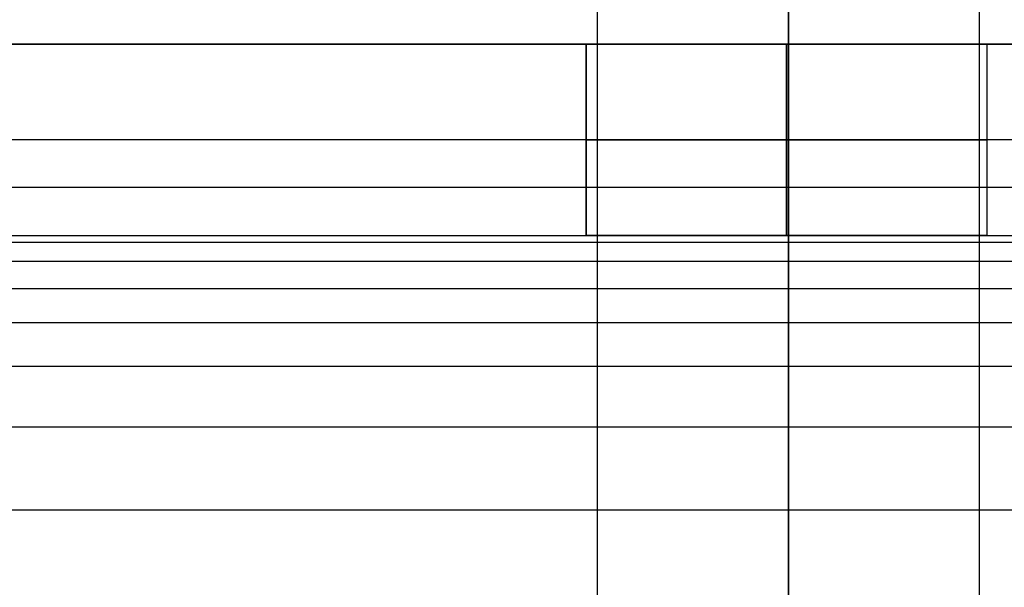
# Model space of a CAD drawing. Header units: millimetres. Extents: x -964 to -364, y -6 to 234.
# Tile 213 of 219: x -382.12 to -371.81, y 194.32 to 200.26. Entities that reach past the tile are written whole.
import ezdxf

# ---------------------------------------------------------------- set-up
doc = ezdxf.new("R2010")
doc.units = ezdxf.units.MM
doc.layers.add('Default', color=7, linetype='Continuous', true_color=0x000000)
doc.layers.add('Layer 01', color=7, linetype='Continuous', true_color=0x000000)

msp = doc.modelspace()

# ---------------------------------------------------------------- linework, layer by layer
at = {"layer": 'Default'}
msp.add_rational_spline([(-374.071, 21.128, 6.983), (-374.071, 9.666, 6.983), (-374.071, -1.796, 6.983), (-374.071, -1.848, 6.985), (-374.071, -1.899, 6.986), (-374.071, -1.95, 6.99), (-374.071, -2, 6.994), (-374.071, -2.05, 7), (-374.071, -2.1, 7.006), (-374.071, -2.149, 7.015), (-374.071, -2.198, 7.024), (-374.071, -2.246, 7.035), (-374.071, -2.294, 7.046), (-374.071, -2.342, 7.059), (-374.071, -2.389, 7.073), (-374.071, -2.435, 7.089), (-374.071, -2.481, 7.104), (-374.071, -2.527, 7.122), (-374.071, -2.572, 7.14), (-374.071, -2.616, 7.16), (-374.071, -2.66, 7.18), (-374.071, -2.703, 7.202), (-374.071, -2.746, 7.224), (-374.071, -2.788, 7.248), (-374.071, -2.83, 7.272), (-374.071, -2.87, 7.298), (-374.071, -2.911, 7.324), (-374.071, -2.95, 7.352), (-374.071, -2.989, 7.38), (-374.071, -3.026, 7.409), (-374.071, -3.064, 7.439), (-374.071, -3.1, 7.47), (-374.071, -3.136, 7.501), (-374.071, -3.171, 7.534), (-374.071, -3.206, 7.567), (-374.071, -3.239, 7.602), (-374.071, -3.272, 7.637), (-374.071, -3.303, 7.673), (-374.071, -3.334, 7.709), (-374.071, -3.364, 7.747), (-374.071, -3.394, 7.784), (-374.071, -3.421, 7.823), (-374.071, -3.449, 7.863), (-374.071, -3.475, 7.903), (-374.071, -3.501, 7.943), (-374.071, -3.525, 7.985), (-374.071, -3.549, 8.027), (-374.071, -3.571, 8.07), (-374.071, -3.593, 8.113), (-374.071, -3.613, 8.157), (-374.071, -3.633, 8.201), (-374.071, -3.651, 8.246), (-374.071, -3.669, 8.292), (-374.071, -3.685, 8.338), (-374.071, -3.7, 8.384), (-374.071, -3.714, 8.431), (-374.071, -3.727, 8.479), (-374.071, -3.738, 8.527), (-374.071, -3.749, 8.575), (-374.071, -3.758, 8.624), (-374.071, -3.767, 8.673), (-374.071, -3.773, 8.723), (-374.071, -3.78, 8.773), (-374.071, -3.783, 8.824), (-374.071, -3.787, 8.874), (-374.071, -3.789, 8.925), (-374.071, -3.79, 8.977), (-374.071, -3.79, 23.948), (-374.071, -3.79, 38.92), (-374.071, -3.786, 39.036), (-374.071, -3.783, 39.151), (-374.071, -3.772, 39.266), (-374.071, -3.761, 39.38), (-374.071, -3.742, 39.493), (-374.071, -3.724, 39.606), (-374.071, -3.699, 39.717), (-374.071, -3.674, 39.828), (-374.071, -3.642, 39.937), (-374.071, -3.61, 40.046), (-374.071, -3.572, 40.152), (-374.071, -3.533, 40.258), (-374.071, -3.488, 40.362), (-374.071, -3.444, 40.465), (-374.071, -3.392, 40.566), (-374.071, -3.341, 40.666), (-374.071, -3.284, 40.763), (-374.071, -3.226, 40.86), (-374.071, -3.163, 40.953), (-374.071, -3.099, 41.047), (-374.071, -3.03, 41.136), (-374.071, -2.961, 41.226), (-374.071, -2.886, 41.311), (-374.071, -2.811, 41.396), (-374.071, -2.731, 41.476), (-374.071, -2.65, 41.557), (-374.071, -2.565, 41.633), (-374.071, -2.479, 41.708), (-374.071, -2.388, 41.779), (-374.071, -2.297, 41.849), (-374.071, -2.201, 41.914), (-374.071, -2.106, 41.979), (-374.071, 99.868, 106.533), (-374.071, 201.841, 171.088), (-374.071, 201.937, 171.153), (-374.071, 202.033, 171.218), (-374.071, 202.124, 171.288), (-374.071, 202.215, 171.359), (-374.071, 202.3, 171.434), (-374.071, 202.386, 171.51), (-374.071, 202.466, 171.591), (-374.071, 202.547, 171.671), (-374.071, 202.622, 171.756), (-374.071, 202.696, 171.841), (-374.071, 202.766, 171.931), (-374.071, 202.835, 172.02), (-374.071, 202.898, 172.113), (-374.071, 202.962, 172.207), (-374.071, 203.019, 172.304), (-374.071, 203.077, 172.401), (-374.071, 203.128, 172.501), (-374.071, 203.179, 172.602), (-374.071, 203.224, 172.705), (-374.071, 203.269, 172.809), (-374.071, 203.308, 172.915), (-374.071, 203.346, 173.021), (-374.071, 203.378, 173.13), (-374.071, 203.41, 173.239), (-374.071, 203.435, 173.35), (-374.071, 203.46, 173.461), (-374.071, 203.478, 173.574), (-374.071, 203.496, 173.687), (-374.071, 203.507, 173.801), (-374.071, 203.518, 173.916), (-374.071, 203.522, 174.031), (-374.071, 203.525, 174.147), (-374.071, 203.525, 187.76), (-374.071, 203.525, 201.373), (-374.029, 203.525, 204.895), (-376.505, 203.525, 207.4), (-378.981, 203.525, 209.905), (-382.502, 203.525, 209.905), (-386.024, 203.525, 209.905), (-388.5, 203.525, 207.4), (-390.975, 203.525, 204.895), (-390.933, 203.525, 201.373)], [1, 1, 1, 1, 1, 1, 1, 1, 1, 1, 1, 1, 1, 1, 1, 1, 1, 1, 1, 1, 1, 1, 1, 1, 1, 1, 1, 1, 1, 1, 1, 1, 1, 1, 1, 1, 1, 1, 1, 1, 1, 1, 1, 1, 1, 1, 1, 1, 1, 1, 1, 1, 1, 1, 1, 1, 1, 1, 1, 1, 1, 1, 1, 1, 1, 1, 1, 1, 1, 1, 1, 1, 1, 1, 1, 1, 1, 1, 1, 1, 1, 1, 1, 1, 1, 1, 1, 1, 1, 1, 1, 1, 1, 1, 1, 1, 1, 1, 1, 1, 1, 1, 1, 1, 1, 1, 1, 1, 1, 1, 1, 1, 1, 1, 1, 1, 1, 1, 1, 1, 1, 1, 1, 1, 1, 1, 1, 1, 1, 1, 1, 1, 1, 1, 1, 1, 1, 0.922739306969, 1, 0.922739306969, 1, 0.922739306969, 1, 0.922739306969, 1], degree=2, knots=[0, 0, 0, 1, 1, 2, 2, 3, 3, 4, 4, 5, 5, 6, 6, 7, 7, 8, 8, 9, 9, 10, 10, 11, 11, 12, 12, 13, 13, 14, 14, 15, 15, 16, 16, 17, 17, 18, 18, 19, 19, 20, 20, 21, 21, 22, 22, 23, 23, 24, 24, 25, 25, 26, 26, 27, 27, 28, 28, 29, 29, 30, 30, 31, 31, 32, 32, 33, 33, 34, 34, 35, 35, 36, 36, 37, 37, 38, 38, 39, 39, 40, 40, 41, 41, 42, 42, 43, 43, 44, 44, 45, 45, 46, 46, 47, 47, 48, 48, 49, 49, 50, 50, 51, 51, 52, 52, 53, 53, 54, 54, 55, 55, 56, 56, 57, 57, 58, 58, 59, 59, 60, 60, 61, 61, 62, 62, 63, 63, 64, 64, 65, 65, 66, 66, 67, 67, 68, 68, 68.669432, 68.669432, 69.338864, 69.338864, 70.008296, 70.008296, 70.677728, 70.677728, 70.677728], dxfattribs=at)
for points, knots in [([(-374.071, 202.938, 169.415), (-374.071, 202.929, 169.409), (-374.071, 202.92, 169.403), (-374.071, 202.911, 169.398), (-374.071, 134.938, 126.368), (-374.071, 66.964, 83.337), (-374.071, -1.009, 40.307)], [0, 0, 0, 0, 0.031923, 0.031923, 0.031923, 241.377699, 241.377699, 241.377699, 241.377699]), ([(-374.071, 202.938, 169.415), (-374.071, 202.929, 169.409), (-374.071, 202.92, 169.403), (-374.071, 202.911, 169.398), (-374.071, 134.938, 126.368), (-374.071, 66.964, 83.337), (-374.071, -1.009, 40.307)], [0, 0, 0, 0, 0.031923, 0.031923, 0.031923, 241.377699, 241.377699, 241.377699, 241.377699]), ([(-374.071, -3.202, 43.652), (-374.071, -3.193, 43.658), (-374.071, -3.184, 43.664), (-374.071, -3.175, 43.669), (-374.071, 64.798, 86.699), (-374.071, 132.772, 129.73), (-374.071, 200.744, 172.76)], [0, 0, 0, 0, 0.031932, 0.031932, 0.031932, 241.377716, 241.377716, 241.377716, 241.377716]), ([(-374.071, -3.202, 43.652), (-374.071, -3.193, 43.658), (-374.071, -3.184, 43.664), (-374.071, -3.175, 43.669), (-374.071, 64.798, 86.699), (-374.071, 132.772, 129.73), (-374.071, 200.744, 172.76)], [0, 0, 0, 0, 0.031932, 0.031932, 0.031932, 241.377716, 241.377716, 241.377716, 241.377716])]:
    msp.add_open_spline(points, degree=3, knots=knots, dxfattribs=at)
for points in [[(-376.071, -2.106, 41.979), (-376.071, 65.876, 85.015), (-376.071, 133.859, 128.052), (-376.071, 201.841, 171.088)], [(-376.071, -2.106, 41.979), (-376.071, 65.876, 85.015), (-376.071, 133.859, 128.052), (-376.071, 201.841, 171.088)], [(-372.071, -2.106, 41.979), (-372.071, 65.876, 85.015), (-372.071, 133.859, 128.052), (-372.071, 201.841, 171.088)], [(-372.071, -2.106, 41.979), (-372.071, 65.876, 85.015), (-372.071, 133.859, 128.052), (-372.071, 201.841, 171.088)]]:
    msp.add_open_spline(points, degree=3, dxfattribs=at)
at = {"layer": 'Layer 01'}
for p, q in [((-385.453, 200, 5), (-374.733, 200, 5)), ((-376.193, 200, 7), (-371.993, 200, 7)), ((-374.093, 200, 9.1), (-374.093, 200, 4.9)), ((-374.093, 200, 4.9), (-374.093, 198, 4.9)), ((-374.093, 200, 9.1), (-374.093, 198, 9.1)), ((-373.453, 200, 5), (-364.093, 200, 5)), ((-365.093, 199), (-564.093, 199)), ((-385.453, 198, 5), (-374.733, 198, 5)), ((-376.193, 198, 7), (-371.993, 198, 7)), ((-374.093, 198, 9.1), (-374.093, 198, 4.9)), ((-373.453, 198, 5), (-364.093, 198, 5))]:
    msp.add_line(p, q, dxfattribs=at)
at = {"layer": 'Layer 01', "extrusion": (0, -1, 0)}
for start, end in [(180, 0), (0, 180)]:
    msp.add_arc((-374.093, 7, -199), 2.1, start, end, dxfattribs=at)
at = {"layer": 'Layer 01'}
for points in [[(-364.093, 200, 10), (-464.093, 200, 10), (-564.093, 200, 10)], [(-564.093, 200), (-464.593, 200), (-365.093, 200)], [(-376.193, 198, 7), (-376.193, 199, 7), (-376.193, 200, 7)], [(-374.093, 198, 4.9), (-374.093, 199, 4.9), (-374.093, 200, 4.9)], [(-374.093, 198, 9.1), (-374.093, 199, 9.1), (-374.093, 200, 9.1)], [(-371.993, 198, 7), (-371.993, 199, 7), (-371.993, 200, 7)], [(-371.993, 198, 7), (-371.993, 199, 7), (-371.993, 200, 7)], [(-364.093, 198.5, 14.5), (-464.093, 198.5, 14.5), (-564.093, 198.5, 14.5)], [(-564.093, 198, 10), (-464.093, 198, 10), (-364.093, 198, 10)], [(-564.093, 198), (-464.593, 198), (-365.093, 198)], [(-364.093, 197.926, 11.123), (-464.093, 197.926, 11.123), (-564.093, 197.926, 11.123)], [(-364.093, 197.728, 11.993), (-464.093, 197.728, 11.993), (-564.093, 197.728, 11.993)], [(-364.093, 197.441, 12.627), (-464.093, 197.441, 12.627), (-564.093, 197.441, 12.627)], [(-364.093, 197.086, 13.086), (-464.093, 197.086, 13.086), (-564.093, 197.086, 13.086)], [(-364.093, 196.627, 13.441), (-464.093, 196.627, 13.441), (-564.093, 196.627, 13.441)], [(-364.093, 195.993, 13.728), (-464.093, 195.993, 13.728), (-564.093, 195.993, 13.728)], [(-364.093, 195.123, 13.926), (-464.093, 195.123, 13.926), (-564.093, 195.123, 13.926)]]:
    msp.add_open_spline(points, degree=2, dxfattribs=at)
for points, weights, knots in [([(-371.993, 200, 7), (-371.993, 200, 4.9), (-374.093, 200, 4.9), (-376.193, 200, 4.9), (-376.193, 200, 7), (-376.193, 200, 9.1), (-374.093, 200, 9.1), (-371.993, 200, 9.1), (-371.993, 200, 7)], [1, 0.707106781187, 1, 0.707106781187, 1, 0.707106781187, 1, 0.707106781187, 1], [0, 0, 0, 3.298672, 3.298672, 6.597345, 6.597345, 9.896017, 9.896017, 13.194689, 13.194689, 13.194689]), ([(-371.993, 200, 7), (-371.993, 200, 4.9), (-374.093, 200, 4.9), (-376.193, 200, 4.9), (-376.193, 200, 7)], [1, 0.707106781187, 1, 0.707106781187, 1], [0, 0, 0, 4.2, 4.2, 8.4, 8.4, 8.4]), ([(-371.993, 200, 7), (-371.993, 200, 9.1), (-374.093, 200, 9.1), (-376.193, 200, 9.1), (-376.193, 200, 7)], [1, 0.707106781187, 1, 0.707106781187, 1], [-8.4, -8.4, -8.4, -4.2, -4.2, 0, 0, 0]), ([(-371.993, 199, 7), (-371.993, 199, 4.9), (-374.093, 199, 4.9), (-376.193, 199, 4.9), (-376.193, 199, 7), (-376.193, 199, 9.1), (-374.093, 199, 9.1), (-371.993, 199, 9.1), (-371.993, 199, 7)], [1, 0.707106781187, 1, 0.707106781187, 1, 0.707106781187, 1, 0.707106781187, 1], [0, 0, 0, 3.298672, 3.298672, 6.597345, 6.597345, 9.896017, 9.896017, 13.194689, 13.194689, 13.194689]), ([(-371.993, 198, 7), (-371.993, 198, 4.9), (-374.093, 198, 4.9), (-376.193, 198, 4.9), (-376.193, 198, 7), (-376.193, 198, 9.1), (-374.093, 198, 9.1), (-371.993, 198, 9.1), (-371.993, 198, 7)], [1, 0.707106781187, 1, 0.707106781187, 1, 0.707106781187, 1, 0.707106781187, 1], [0, 0, 0, 3.298672, 3.298672, 6.597345, 6.597345, 9.896017, 9.896017, 13.194689, 13.194689, 13.194689]), ([(-376.193, 198, 7), (-376.193, 198, 4.9), (-374.093, 198, 4.9), (-371.993, 198, 4.9), (-371.993, 198, 7)], [1, 0.707106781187, 1, 0.707106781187, 1], [0, 0, 0, 4.2, 4.2, 8.4, 8.4, 8.4]), ([(-376.193, 198, 7), (-376.193, 198, 9.1), (-374.093, 198, 9.1), (-371.993, 198, 9.1), (-371.993, 198, 7)], [1, 0.707106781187, 1, 0.707106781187, 1], [-8.4, -8.4, -8.4, -4.2, -4.2, 0, 0, 0])]:
    msp.add_rational_spline(points, weights, degree=2, knots=knots, dxfattribs=at)
msp.add_open_spline([(-376.193, 200, 7), (-376.193, 199.819, 7), (-376.193, 199.639, 7), (-376.193, 198.819, 7), (-376.193, 198, 7)], degree=2, knots=[0, 0, 0, 0.361474, 0.361474, 2, 2, 2], dxfattribs=at)

doc.saveas('drawing.dxf')
